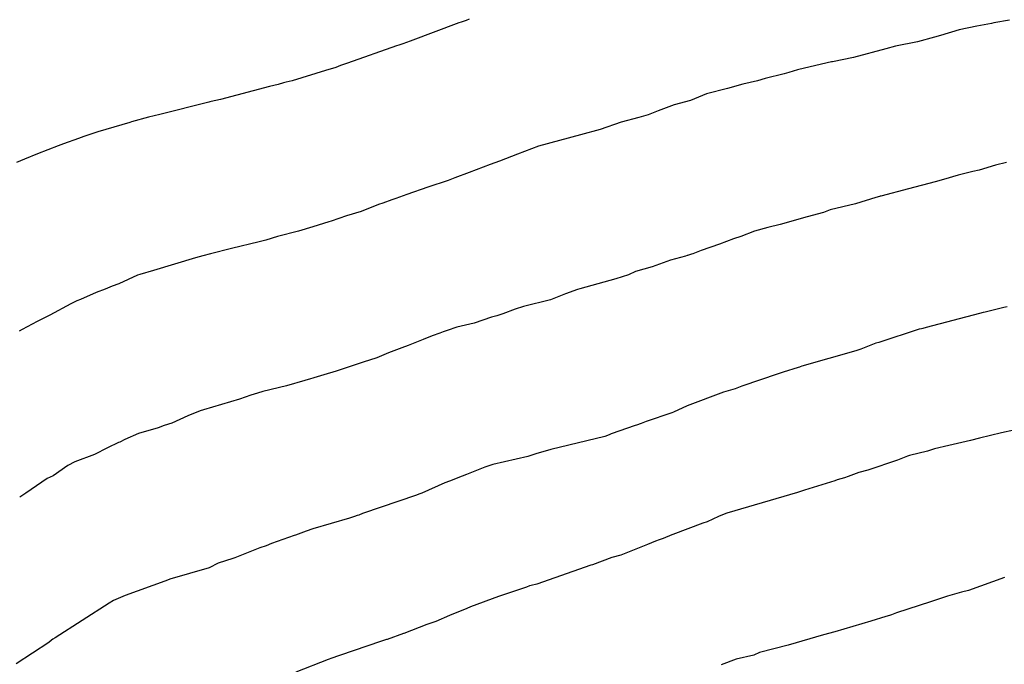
# Model space of a CAD drawing. Extents: x 158343 to 162498, y 431347 to 434500.
# Tile 198 of 220: x 159593 to 159608, y 434148 to 434158. Entities that reach past the tile are written whole.
import ezdxf

# ---------------------------------------------------------------- set-up
doc = ezdxf.new("R2010")
doc.units = 0
doc.header["$LTSCALE"] = 10
doc.header["$MEASUREMENT"] = 0
doc.layers.add('000_arcering', color=8, linetype='CONTINUOUS')
doc.layers.add('def. con-hoogtelijn (index)', color=8, linetype='CONTINUOUS')

# ---------------------------------------------------------------- blocks, each defined once
blk = doc.blocks.new('bestaande hoogtelijnen')
at = {"layer": 'def. con-hoogtelijn (index)'}
for p, q in [((-68.259, 91.501), (-69.03, 91.209)), ((-68.259, 91.501), (-69.03, 91.209)), ((-68.221, 91.513), (-68.259, 91.501)), ((-68.221, 91.513), (-68.259, 91.501)), ((-68.143, 91.541), (-68.221, 91.513)), ((-68.143, 91.541), (-68.221, 91.513)), ((-68.095, 91.559), (-68.143, 91.541)), ((-68.095, 91.559), (-68.143, 91.541)), ((-59.8, 91.493), (-60.031, 91.447)), ((-59.8, 91.493), (-60.031, 91.447)), ((-59.8, 91.493), (-60.031, 91.447)), ((-59.761, 91.501), (-59.8, 91.493)), ((-59.761, 91.501), (-59.8, 91.493)), ((-59.761, 91.501), (-59.8, 91.493)), ((-59.512, 91.546), (-59.761, 91.501)), ((-59.512, 91.546), (-59.761, 91.501)), ((-59.512, 91.546), (-59.761, 91.501)), ((-60.311, 91.393), (-60.61, 91.303)), ((-60.311, 91.393), (-60.61, 91.303)), ((-60.311, 91.393), (-60.61, 91.303)), ((-60.031, 91.447), (-60.311, 91.393)), ((-60.031, 91.447), (-60.311, 91.393)), ((-60.031, 91.447), (-60.311, 91.393)), ((-69.03, 91.209), (-69.147, 91.171)), ((-69.03, 91.209), (-69.147, 91.171)), ((-60.977, 91.198), (-61.325, 91.13)), ((-60.977, 91.198), (-61.325, 91.13)), ((-60.977, 91.198), (-61.325, 91.13)), ((-60.704, 91.277), (-60.977, 91.198)), ((-60.704, 91.277), (-60.977, 91.198)), ((-60.704, 91.277), (-60.977, 91.198)), ((-60.61, 91.303), (-60.704, 91.277)), ((-60.61, 91.303), (-60.704, 91.277)), ((-60.61, 91.303), (-60.704, 91.277)), ((-69.248, 91.137), (-70.026, 90.863)), ((-69.248, 91.137), (-70.026, 90.863)), ((-69.214, 91.15), (-69.248, 91.137)), ((-69.214, 91.15), (-69.248, 91.137)), ((-69.198, 91.155), (-69.214, 91.15)), ((-69.198, 91.155), (-69.214, 91.15)), ((-69.147, 91.171), (-69.198, 91.155)), ((-69.147, 91.171), (-69.198, 91.155)), ((-61.477, 91.088), (-61.992, 90.954)), ((-61.477, 91.088), (-61.992, 90.954)), ((-61.477, 91.088), (-61.992, 90.954)), ((-61.325, 91.13), (-61.477, 91.088)), ((-61.325, 91.13), (-61.477, 91.088)), ((-61.325, 91.13), (-61.477, 91.088)), ((-70.026, 90.863), (-70.14, 90.823)), ((-70.026, 90.863), (-70.14, 90.823)), ((-62.409, 90.867), (-62.88, 90.754)), ((-62.409, 90.867), (-62.88, 90.754)), ((-62.409, 90.867), (-62.88, 90.754)), ((-62.34, 90.881), (-62.409, 90.867)), ((-62.34, 90.881), (-62.409, 90.867)), ((-62.34, 90.881), (-62.409, 90.867)), ((-62.325, 90.884), (-62.34, 90.881)), ((-62.325, 90.884), (-62.34, 90.881)), ((-62.325, 90.884), (-62.34, 90.881)), ((-61.992, 90.954), (-62.325, 90.884)), ((-61.992, 90.954), (-62.325, 90.884)), ((-61.992, 90.954), (-62.325, 90.884)), ((-70.375, 90.743), (-70.908, 90.582)), ((-70.375, 90.743), (-70.908, 90.582)), ((-70.214, 90.794), (-70.375, 90.743)), ((-70.214, 90.794), (-70.375, 90.743)), ((-70.14, 90.823), (-70.214, 90.794)), ((-70.14, 90.823), (-70.214, 90.794)), ((-63.019, 90.712), (-63.094, 90.692)), ((-63.019, 90.712), (-63.094, 90.692)), ((-63.019, 90.712), (-63.094, 90.692)), ((-62.88, 90.754), (-63.019, 90.712)), ((-62.88, 90.754), (-63.019, 90.712)), ((-62.88, 90.754), (-63.019, 90.712)), ((-71.044, 90.55), (-71.128, 90.523)), ((-71.044, 90.55), (-71.128, 90.523)), ((-71.004, 90.559), (-71.044, 90.55)), ((-71.004, 90.559), (-71.044, 90.55)), ((-70.908, 90.582), (-71.004, 90.559)), ((-70.908, 90.582), (-71.004, 90.559)), ((-63.514, 90.581), (-63.747, 90.526)), ((-63.514, 90.581), (-63.747, 90.526)), ((-63.514, 90.581), (-63.747, 90.526)), ((-63.395, 90.616), (-63.514, 90.581)), ((-63.395, 90.616), (-63.514, 90.581)), ((-63.395, 90.616), (-63.514, 90.581)), ((-63.094, 90.692), (-63.395, 90.616)), ((-63.094, 90.692), (-63.395, 90.616)), ((-63.094, 90.692), (-63.395, 90.616)), ((-71.268, 90.49), (-72.046, 90.283)), ((-71.268, 90.49), (-72.046, 90.283)), ((-71.128, 90.523), (-71.268, 90.49)), ((-71.128, 90.523), (-71.268, 90.49)), ((-63.992, 90.46), (-64.325, 90.375)), ((-63.992, 90.46), (-64.325, 90.375)), ((-63.992, 90.46), (-64.325, 90.375)), ((-63.747, 90.526), (-63.992, 90.46)), ((-63.747, 90.526), (-63.992, 90.46)), ((-63.747, 90.526), (-63.992, 90.46)), ((-72.228, 90.243), (-73.006, 90.045)), ((-72.228, 90.243), (-73.006, 90.045)), ((-72.214, 90.247), (-72.228, 90.243)), ((-72.214, 90.247), (-72.228, 90.243)), ((-72.192, 90.252), (-72.214, 90.247)), ((-72.192, 90.252), (-72.214, 90.247)), ((-72.046, 90.283), (-72.192, 90.252)), ((-72.046, 90.283), (-72.192, 90.252)), ((-64.578, 90.271), (-64.84, 90.2)), ((-64.578, 90.271), (-64.84, 90.2)), ((-64.578, 90.271), (-64.84, 90.2)), ((-64.325, 90.375), (-64.578, 90.271)), ((-64.325, 90.375), (-64.578, 90.271)), ((-64.325, 90.375), (-64.578, 90.271)), ((-65.096, 90.104), (-65.254, 90.043)), ((-65.096, 90.104), (-65.254, 90.043)), ((-65.096, 90.104), (-65.254, 90.043)), ((-64.84, 90.2), (-65.096, 90.104)), ((-64.84, 90.2), (-65.096, 90.104)), ((-64.84, 90.2), (-65.096, 90.104)), ((-73.456, 89.928), (-73.483, 89.921)), ((-73.456, 89.928), (-73.483, 89.921)), ((-73.188, 90.005), (-73.456, 89.928)), ((-73.188, 90.005), (-73.456, 89.928)), ((-73.006, 90.045), (-73.188, 90.005)), ((-73.006, 90.045), (-73.188, 90.005)), ((-65.68, 89.926), (-66.014, 89.81)), ((-65.68, 89.926), (-66.014, 89.81)), ((-65.68, 89.926), (-66.014, 89.81)), ((-65.398, 89.999), (-65.68, 89.926)), ((-65.398, 89.999), (-65.68, 89.926)), ((-65.398, 89.999), (-65.68, 89.926)), ((-65.327, 90.02), (-65.398, 89.999)), ((-65.327, 90.02), (-65.398, 89.999)), ((-65.327, 90.02), (-65.398, 89.999)), ((-65.254, 90.043), (-65.327, 90.02)), ((-65.254, 90.043), (-65.327, 90.02)), ((-65.254, 90.043), (-65.327, 90.02)), ((-73.992, 89.769), (-74.214, 89.694)), ((-73.992, 89.769), (-74.214, 89.694)), ((-73.483, 89.921), (-73.992, 89.769)), ((-73.483, 89.921), (-73.992, 89.769)), ((-66.014, 89.81), (-66.325, 89.723)), ((-66.014, 89.81), (-66.325, 89.723)), ((-66.014, 89.81), (-66.325, 89.723)), ((-74.3, 89.664), (-74.538, 89.578)), ((-74.3, 89.664), (-74.538, 89.578)), ((-74.214, 89.694), (-74.3, 89.664)), ((-74.214, 89.694), (-74.3, 89.664)), ((-66.325, 89.723), (-66.992, 89.543)), ((-66.325, 89.723), (-66.992, 89.543)), ((-66.325, 89.723), (-66.992, 89.543)), ((-74.621, 89.546), (-74.949, 89.42)), ((-74.621, 89.546), (-74.949, 89.42)), ((-74.538, 89.578), (-74.621, 89.546)), ((-74.538, 89.578), (-74.621, 89.546)), ((-66.992, 89.543), (-67.328, 89.418)), ((-66.992, 89.543), (-67.328, 89.418)), ((-66.992, 89.543), (-67.328, 89.418)), ((-75.16, 89.337), (-75.286, 89.284)), ((-75.16, 89.337), (-75.286, 89.284)), ((-74.949, 89.42), (-75.16, 89.337)), ((-74.949, 89.42), (-75.16, 89.337)), ((-67.612, 89.302), (-67.762, 89.251)), ((-67.612, 89.302), (-67.762, 89.251)), ((-67.612, 89.302), (-67.762, 89.251)), ((-67.328, 89.418), (-67.612, 89.302)), ((-67.328, 89.418), (-67.612, 89.302)), ((-67.328, 89.418), (-67.612, 89.302)), ((-67.762, 89.251), (-68.093, 89.126)), ((-67.762, 89.251), (-68.093, 89.126)), ((-67.762, 89.251), (-68.093, 89.126)), ((-59.994, 89.163), (-60.098, 89.139)), ((-59.994, 89.163), (-60.098, 89.139)), ((-59.737, 89.241), (-59.994, 89.163)), ((-59.737, 89.241), (-59.994, 89.163)), ((-59.563, 89.285), (-59.737, 89.241)), ((-59.563, 89.285), (-59.737, 89.241)), ((-68.431, 88.999), (-68.752, 88.894)), ((-68.431, 88.999), (-68.752, 88.894)), ((-68.431, 88.999), (-68.752, 88.894)), ((-68.325, 89.04), (-68.431, 88.999)), ((-68.325, 89.04), (-68.431, 88.999)), ((-68.325, 89.04), (-68.431, 88.999)), ((-68.093, 89.126), (-68.325, 89.04)), ((-68.093, 89.126), (-68.325, 89.04)), ((-68.093, 89.126), (-68.325, 89.04)), ((-60.563, 89.012), (-60.694, 88.977)), ((-60.563, 89.012), (-60.694, 88.977)), ((-60.329, 89.08), (-60.563, 89.012)), ((-60.329, 89.08), (-60.563, 89.012)), ((-60.179, 89.117), (-60.329, 89.08)), ((-60.179, 89.117), (-60.329, 89.08)), ((-60.098, 89.139), (-60.179, 89.117)), ((-60.098, 89.139), (-60.179, 89.117)), ((-68.752, 88.894), (-69.085, 88.776)), ((-68.752, 88.894), (-69.085, 88.776)), ((-68.752, 88.894), (-69.085, 88.776)), ((-61.115, 88.863), (-61.556, 88.748)), ((-61.115, 88.863), (-61.556, 88.748)), ((-60.694, 88.977), (-61.115, 88.863)), ((-60.694, 88.977), (-61.115, 88.863)), ((-69.325, 88.689), (-69.464, 88.637)), ((-69.325, 88.689), (-69.464, 88.637)), ((-69.325, 88.689), (-69.464, 88.637)), ((-69.26, 88.711), (-69.325, 88.689)), ((-69.26, 88.711), (-69.325, 88.689)), ((-69.26, 88.711), (-69.325, 88.689)), ((-69.085, 88.776), (-69.26, 88.711)), ((-69.085, 88.776), (-69.26, 88.711)), ((-69.085, 88.776), (-69.26, 88.711)), ((-61.637, 88.73), (-61.957, 88.627)), ((-61.637, 88.73), (-61.957, 88.627)), ((-61.578, 88.743), (-61.637, 88.73)), ((-61.578, 88.743), (-61.637, 88.73)), ((-61.566, 88.746), (-61.578, 88.743)), ((-61.566, 88.746), (-61.578, 88.743)), ((-61.563, 88.747), (-61.566, 88.746)), ((-61.563, 88.747), (-61.566, 88.746)), ((-61.556, 88.748), (-61.563, 88.747)), ((-61.556, 88.748), (-61.563, 88.747)), ((-69.533, 88.615), (-69.813, 88.507)), ((-69.533, 88.615), (-69.813, 88.507)), ((-69.533, 88.615), (-69.813, 88.507)), ((-69.464, 88.637), (-69.533, 88.615)), ((-69.464, 88.637), (-69.533, 88.615)), ((-69.464, 88.637), (-69.533, 88.615)), ((-62.361, 88.531), (-62.467, 88.488)), ((-62.361, 88.531), (-62.467, 88.488)), ((-61.957, 88.627), (-62.361, 88.531)), ((-61.957, 88.627), (-62.361, 88.531)), ((-70.042, 88.438), (-70.289, 88.35)), ((-70.042, 88.438), (-70.289, 88.35)), ((-70.042, 88.438), (-70.289, 88.35)), ((-69.813, 88.507), (-70.042, 88.438)), ((-69.813, 88.507), (-70.042, 88.438)), ((-69.813, 88.507), (-70.042, 88.438)), ((-62.725, 88.422), (-63.154, 88.299)), ((-62.725, 88.422), (-63.154, 88.299)), ((-62.467, 88.488), (-62.725, 88.422)), ((-62.467, 88.488), (-62.725, 88.422)), ((-70.578, 88.26), (-70.804, 88.195)), ((-70.578, 88.26), (-70.804, 88.195)), ((-70.578, 88.26), (-70.804, 88.195)), ((-70.325, 88.339), (-70.578, 88.26)), ((-70.325, 88.339), (-70.578, 88.26)), ((-70.325, 88.339), (-70.578, 88.26)), ((-70.289, 88.35), (-70.325, 88.339)), ((-70.289, 88.35), (-70.325, 88.339)), ((-70.289, 88.35), (-70.325, 88.339)), ((-63.354, 88.252), (-63.563, 88.195)), ((-63.354, 88.252), (-63.563, 88.195)), ((-63.154, 88.299), (-63.354, 88.252)), ((-63.154, 88.299), (-63.354, 88.252)), ((-71.325, 88.05), (-71.429, 88.023)), ((-71.325, 88.05), (-71.429, 88.023)), ((-71.325, 88.05), (-71.429, 88.023)), ((-71.138, 88.106), (-71.325, 88.05)), ((-71.138, 88.106), (-71.325, 88.05)), ((-71.138, 88.106), (-71.325, 88.05)), ((-70.804, 88.195), (-71.138, 88.106)), ((-70.804, 88.195), (-71.138, 88.106)), ((-70.804, 88.195), (-71.138, 88.106)), ((-63.899, 88.069), (-64.119, 87.987)), ((-63.899, 88.069), (-64.119, 87.987)), ((-63.78, 88.106), (-63.899, 88.069)), ((-63.78, 88.106), (-63.899, 88.069)), ((-63.563, 88.195), (-63.78, 88.106)), ((-63.563, 88.195), (-63.78, 88.106)), ((-71.869, 87.919), (-72.203, 87.834)), ((-71.869, 87.919), (-72.203, 87.834)), ((-71.869, 87.919), (-72.203, 87.834)), ((-71.429, 88.023), (-71.869, 87.919)), ((-71.429, 88.023), (-71.869, 87.919)), ((-71.429, 88.023), (-71.869, 87.919)), ((-64.119, 87.987), (-64.409, 87.887)), ((-64.119, 87.987), (-64.409, 87.887)), ((-72.44, 87.767), (-73.107, 87.57)), ((-72.44, 87.767), (-73.107, 87.57)), ((-72.44, 87.767), (-73.107, 87.57)), ((-72.325, 87.8), (-72.44, 87.767)), ((-72.325, 87.8), (-72.44, 87.767)), ((-72.325, 87.8), (-72.44, 87.767)), ((-72.203, 87.834), (-72.325, 87.8)), ((-72.203, 87.834), (-72.325, 87.8)), ((-72.203, 87.834), (-72.325, 87.8)), ((-64.658, 87.795), (-64.9, 87.733)), ((-64.658, 87.795), (-64.9, 87.733)), ((-64.635, 87.805), (-64.658, 87.795)), ((-64.635, 87.805), (-64.658, 87.795)), ((-64.626, 87.808), (-64.635, 87.805)), ((-64.626, 87.808), (-64.635, 87.805)), ((-64.563, 87.828), (-64.626, 87.808)), ((-64.563, 87.828), (-64.626, 87.808)), ((-64.544, 87.835), (-64.563, 87.828)), ((-64.544, 87.835), (-64.563, 87.828)), ((-64.409, 87.887), (-64.544, 87.835)), ((-64.409, 87.887), (-64.544, 87.835)), ((-65.189, 87.626), (-65.456, 87.551)), ((-65.189, 87.626), (-65.456, 87.551)), ((-64.9, 87.733), (-65.189, 87.626)), ((-64.9, 87.733), (-65.189, 87.626)), ((-73.362, 87.492), (-73.662, 87.355)), ((-73.362, 87.492), (-73.662, 87.355)), ((-73.362, 87.492), (-73.662, 87.355)), ((-73.325, 87.504), (-73.362, 87.492)), ((-73.325, 87.504), (-73.362, 87.492)), ((-73.325, 87.504), (-73.362, 87.492)), ((-73.107, 87.57), (-73.325, 87.504)), ((-73.107, 87.57), (-73.325, 87.504)), ((-73.107, 87.57), (-73.325, 87.504)), ((-65.766, 87.433), (-66.338, 87.278)), ((-65.766, 87.433), (-66.338, 87.278)), ((-65.563, 87.5), (-65.766, 87.433)), ((-65.563, 87.5), (-65.766, 87.433)), ((-65.456, 87.551), (-65.563, 87.5)), ((-65.456, 87.551), (-65.563, 87.5)), ((-73.878, 87.271), (-74.019, 87.217)), ((-73.878, 87.271), (-74.019, 87.217)), ((-73.878, 87.271), (-74.019, 87.217)), ((-73.764, 87.318), (-73.878, 87.271)), ((-73.764, 87.318), (-73.878, 87.271)), ((-73.764, 87.318), (-73.878, 87.271)), ((-73.662, 87.355), (-73.764, 87.318)), ((-73.662, 87.355), (-73.764, 87.318)), ((-73.662, 87.355), (-73.764, 87.318)), ((-66.373, 87.265), (-66.563, 87.199)), ((-66.373, 87.265), (-66.563, 87.199)), ((-66.338, 87.278), (-66.373, 87.265)), ((-66.338, 87.278), (-66.373, 87.265)), ((-74.271, 87.109), (-74.325, 87.086)), ((-74.271, 87.109), (-74.325, 87.086)), ((-74.271, 87.109), (-74.325, 87.086)), ((-74.019, 87.217), (-74.271, 87.109)), ((-74.019, 87.217), (-74.271, 87.109)), ((-74.019, 87.217), (-74.271, 87.109)), ((-66.563, 87.199), (-66.806, 87.1)), ((-66.563, 87.199), (-66.806, 87.1)), ((-74.421, 87.038), (-74.755, 86.856)), ((-74.421, 87.038), (-74.755, 86.856)), ((-74.421, 87.038), (-74.755, 86.856)), ((-74.325, 87.086), (-74.421, 87.038)), ((-74.325, 87.086), (-74.421, 87.038)), ((-74.325, 87.086), (-74.421, 87.038)), ((-67.364, 86.954), (-67.563, 86.88)), ((-67.364, 86.954), (-67.563, 86.88)), ((-67.235, 86.998), (-67.364, 86.954)), ((-67.235, 86.998), (-67.364, 86.954)), ((-66.806, 87.1), (-67.235, 86.998)), ((-66.806, 87.1), (-67.235, 86.998)), ((-59.601, 86.981), (-59.901, 86.908)), ((-59.601, 86.981), (-59.901, 86.908)), ((-59.601, 86.981), (-59.901, 86.908)), ((-59.549, 86.993), (-59.601, 86.981)), ((-59.549, 86.993), (-59.601, 86.981)), ((-59.549, 86.993), (-59.601, 86.981)), ((-74.755, 86.856), (-74.958, 86.76)), ((-74.755, 86.856), (-74.958, 86.76)), ((-74.755, 86.856), (-74.958, 86.76)), ((-67.74, 86.824), (-68.015, 86.733)), ((-67.74, 86.824), (-68.015, 86.733)), ((-67.654, 86.845), (-67.74, 86.824)), ((-67.654, 86.845), (-67.74, 86.824)), ((-67.563, 86.88), (-67.654, 86.845)), ((-67.563, 86.88), (-67.654, 86.845)), ((-59.992, 86.887), (-60.835, 86.66)), ((-59.992, 86.887), (-60.835, 86.66)), ((-59.992, 86.887), (-60.835, 86.66)), ((-59.933, 86.901), (-59.992, 86.887)), ((-59.933, 86.901), (-59.992, 86.887)), ((-59.933, 86.901), (-59.992, 86.887)), ((-59.901, 86.908), (-59.933, 86.901)), ((-59.901, 86.908), (-59.933, 86.901)), ((-59.901, 86.908), (-59.933, 86.901)), ((-74.958, 86.76), (-75.197, 86.632)), ((-74.958, 86.76), (-75.197, 86.632)), ((-74.958, 86.76), (-75.197, 86.632)), ((-68.293, 86.669), (-68.443, 86.613)), ((-68.293, 86.669), (-68.443, 86.613)), ((-68.015, 86.733), (-68.293, 86.669)), ((-68.015, 86.733), (-68.293, 86.669)), ((-60.911, 86.642), (-60.95, 86.633)), ((-60.911, 86.642), (-60.95, 86.633)), ((-60.911, 86.642), (-60.95, 86.633)), ((-60.892, 86.647), (-60.911, 86.642)), ((-60.892, 86.647), (-60.911, 86.642)), ((-60.892, 86.647), (-60.911, 86.642)), ((-60.835, 86.66), (-60.892, 86.647)), ((-60.835, 86.66), (-60.892, 86.647)), ((-60.835, 86.66), (-60.892, 86.647)), ((-75.197, 86.632), (-75.244, 86.604)), ((-75.197, 86.632), (-75.244, 86.604)), ((-75.197, 86.632), (-75.244, 86.604)), ((-68.683, 86.53), (-68.827, 86.47)), ((-68.683, 86.53), (-68.827, 86.47)), ((-68.563, 86.574), (-68.683, 86.53)), ((-68.563, 86.574), (-68.683, 86.53)), ((-68.508, 86.593), (-68.563, 86.574)), ((-68.508, 86.593), (-68.563, 86.574)), ((-68.443, 86.613), (-68.508, 86.593)), ((-68.443, 86.613), (-68.508, 86.593)), ((-60.95, 86.633), (-61.589, 86.425)), ((-60.95, 86.633), (-61.589, 86.425)), ((-60.95, 86.633), (-61.589, 86.425)), ((-69.167, 86.337), (-69.379, 86.262)), ((-69.167, 86.337), (-69.379, 86.262)), ((-69.066, 86.377), (-69.167, 86.337)), ((-69.066, 86.377), (-69.167, 86.337)), ((-68.827, 86.47), (-69.066, 86.377)), ((-68.827, 86.47), (-69.066, 86.377)), ((-61.849, 86.329), (-61.875, 86.318)), ((-61.849, 86.329), (-61.875, 86.318)), ((-61.849, 86.329), (-61.875, 86.318)), ((-61.637, 86.414), (-61.849, 86.329)), ((-61.637, 86.414), (-61.849, 86.329)), ((-61.637, 86.414), (-61.849, 86.329)), ((-61.589, 86.425), (-61.637, 86.414)), ((-61.589, 86.425), (-61.637, 86.414)), ((-61.589, 86.425), (-61.637, 86.414)), ((-69.563, 86.18), (-69.78, 86.112)), ((-69.563, 86.18), (-69.78, 86.112)), ((-69.379, 86.262), (-69.563, 86.18)), ((-69.379, 86.262), (-69.563, 86.18)), ((-61.954, 86.292), (-62.811, 86.047)), ((-61.954, 86.292), (-62.811, 86.047)), ((-61.954, 86.292), (-62.811, 86.047)), ((-61.875, 86.318), (-61.954, 86.292)), ((-61.875, 86.318), (-61.954, 86.292)), ((-61.875, 86.318), (-61.954, 86.292)), ((-69.78, 86.112), (-70.208, 85.966)), ((-69.78, 86.112), (-70.208, 85.966)), ((-62.868, 86.027), (-63.106, 85.952)), ((-62.868, 86.027), (-63.106, 85.952)), ((-62.868, 86.027), (-63.106, 85.952)), ((-62.849, 86.033), (-62.868, 86.027)), ((-62.849, 86.033), (-62.868, 86.027)), ((-62.849, 86.033), (-62.868, 86.027)), ((-62.839, 86.037), (-62.849, 86.033)), ((-62.839, 86.037), (-62.849, 86.033)), ((-62.839, 86.037), (-62.849, 86.033)), ((-62.811, 86.047), (-62.839, 86.037)), ((-62.811, 86.047), (-62.839, 86.037)), ((-62.811, 86.047), (-62.839, 86.037)), ((-70.576, 85.858), (-70.614, 85.845)), ((-70.576, 85.858), (-70.614, 85.845)), ((-70.563, 85.862), (-70.576, 85.858)), ((-70.563, 85.862), (-70.576, 85.858)), ((-70.402, 85.911), (-70.563, 85.862)), ((-70.402, 85.911), (-70.563, 85.862)), ((-70.208, 85.966), (-70.402, 85.911)), ((-70.208, 85.966), (-70.402, 85.911)), ((-63.186, 85.927), (-63.766, 85.728)), ((-63.186, 85.927), (-63.766, 85.728)), ((-63.186, 85.927), (-63.766, 85.728)), ((-63.106, 85.952), (-63.186, 85.927)), ((-63.106, 85.952), (-63.186, 85.927)), ((-63.106, 85.952), (-63.186, 85.927)), ((-70.995, 85.736), (-71.372, 85.647)), ((-70.995, 85.736), (-71.372, 85.647)), ((-70.704, 85.822), (-70.995, 85.736)), ((-70.704, 85.822), (-70.995, 85.736)), ((-70.614, 85.845), (-70.704, 85.822)), ((-70.614, 85.845), (-70.704, 85.822)), ((-63.766, 85.728), (-63.869, 85.689)), ((-63.766, 85.728), (-63.869, 85.689)), ((-63.766, 85.728), (-63.869, 85.689)), ((-71.563, 85.589), (-71.744, 85.523)), ((-71.563, 85.589), (-71.744, 85.523)), ((-71.458, 85.618), (-71.563, 85.589)), ((-71.458, 85.618), (-71.563, 85.589)), ((-71.372, 85.647), (-71.458, 85.618)), ((-71.372, 85.647), (-71.458, 85.618)), ((-64.056, 85.634), (-64.634, 85.42)), ((-64.056, 85.634), (-64.634, 85.42)), ((-64.056, 85.634), (-64.634, 85.42)), ((-63.869, 85.689), (-64.056, 85.634)), ((-63.869, 85.689), (-64.056, 85.634)), ((-63.869, 85.689), (-64.056, 85.634)), ((-71.744, 85.523), (-72.316, 85.354)), ((-71.744, 85.523), (-72.316, 85.354)), ((-64.634, 85.42), (-64.849, 85.317)), ((-64.634, 85.42), (-64.849, 85.317)), ((-64.634, 85.42), (-64.849, 85.317)), ((-72.563, 85.259), (-72.82, 85.143)), ((-72.563, 85.259), (-72.82, 85.143)), ((-72.366, 85.338), (-72.563, 85.259)), ((-72.366, 85.338), (-72.563, 85.259)), ((-72.316, 85.354), (-72.366, 85.338)), ((-72.316, 85.354), (-72.366, 85.338)), ((-64.879, 85.304), (-65.285, 85.169)), ((-64.879, 85.304), (-65.285, 85.169)), ((-64.879, 85.304), (-65.285, 85.169)), ((-64.849, 85.317), (-64.879, 85.304)), ((-64.849, 85.317), (-64.879, 85.304)), ((-64.849, 85.317), (-64.879, 85.304)), ((-72.938, 85.107), (-73.036, 85.067)), ((-72.938, 85.107), (-73.036, 85.067)), ((-72.82, 85.143), (-72.938, 85.107)), ((-72.82, 85.143), (-72.938, 85.107)), ((-65.459, 85.104), (-65.839, 84.971)), ((-65.459, 85.104), (-65.839, 84.971)), ((-65.459, 85.104), (-65.839, 84.971)), ((-65.436, 85.113), (-65.459, 85.104)), ((-65.436, 85.113), (-65.459, 85.104)), ((-65.436, 85.113), (-65.459, 85.104)), ((-65.365, 85.139), (-65.436, 85.113)), ((-65.365, 85.139), (-65.436, 85.113)), ((-65.365, 85.139), (-65.436, 85.113)), ((-65.285, 85.169), (-65.365, 85.139)), ((-65.285, 85.169), (-65.365, 85.139)), ((-65.285, 85.169), (-65.365, 85.139)), ((-73.347, 84.977), (-73.563, 84.884)), ((-73.347, 84.977), (-73.563, 84.884)), ((-73.036, 85.067), (-73.347, 84.977)), ((-73.036, 85.067), (-73.347, 84.977)), ((-65.941, 84.93), (-66.799, 84.726)), ((-65.941, 84.93), (-66.799, 84.726)), ((-65.941, 84.93), (-66.799, 84.726)), ((-65.871, 84.959), (-65.941, 84.93)), ((-65.871, 84.959), (-65.941, 84.93)), ((-65.871, 84.959), (-65.941, 84.93)), ((-65.849, 84.968), (-65.871, 84.959)), ((-65.849, 84.968), (-65.871, 84.959)), ((-65.849, 84.968), (-65.871, 84.959)), ((-65.839, 84.971), (-65.849, 84.968)), ((-65.839, 84.971), (-65.849, 84.968)), ((-65.839, 84.971), (-65.849, 84.968)), ((-59.638, 84.988), (-59.992, 84.904)), ((-59.638, 84.988), (-59.992, 84.904)), ((-59.446, 85.031), (-59.638, 84.988)), ((-59.446, 85.031), (-59.638, 84.988)), ((-73.666, 84.835), (-73.84, 84.753)), ((-73.666, 84.835), (-73.84, 84.753)), ((-73.646, 84.843), (-73.666, 84.835)), ((-73.646, 84.843), (-73.666, 84.835)), ((-73.563, 84.884), (-73.646, 84.843)), ((-73.563, 84.884), (-73.646, 84.843)), ((-60.478, 84.789), (-60.707, 84.732)), ((-60.478, 84.789), (-60.707, 84.732)), ((-60.475, 84.789), (-60.478, 84.789)), ((-60.475, 84.789), (-60.478, 84.789)), ((-60.132, 84.866), (-60.475, 84.789)), ((-60.132, 84.866), (-60.475, 84.789)), ((-59.992, 84.904), (-60.132, 84.866)), ((-59.992, 84.904), (-60.132, 84.866)), ((-74.045, 84.643), (-74.361, 84.53)), ((-74.045, 84.643), (-74.361, 84.53)), ((-73.84, 84.753), (-74.045, 84.643)), ((-73.84, 84.753), (-74.045, 84.643)), ((-67.164, 84.613), (-67.72, 84.484)), ((-67.164, 84.613), (-67.72, 84.484)), ((-67.164, 84.613), (-67.72, 84.484)), ((-67.021, 84.663), (-67.164, 84.613)), ((-67.021, 84.663), (-67.164, 84.613)), ((-67.021, 84.663), (-67.164, 84.613)), ((-66.849, 84.706), (-67.021, 84.663)), ((-66.849, 84.706), (-67.021, 84.663)), ((-66.849, 84.706), (-67.021, 84.663)), ((-66.799, 84.726), (-66.849, 84.706)), ((-66.799, 84.726), (-66.849, 84.706)), ((-66.799, 84.726), (-66.849, 84.706)), ((-61.135, 84.617), (-61.291, 84.553)), ((-61.135, 84.617), (-61.291, 84.553)), ((-61.099, 84.631), (-61.135, 84.617)), ((-61.099, 84.631), (-61.135, 84.617)), ((-60.814, 84.698), (-61.099, 84.631)), ((-60.814, 84.698), (-61.099, 84.631)), ((-60.707, 84.732), (-60.814, 84.698)), ((-60.707, 84.732), (-60.814, 84.698)), ((-74.471, 84.47), (-74.704, 84.303)), ((-74.471, 84.47), (-74.704, 84.303)), ((-74.361, 84.53), (-74.471, 84.47)), ((-74.361, 84.53), (-74.471, 84.47)), ((-67.72, 84.484), (-67.849, 84.445)), ((-67.72, 84.484), (-67.849, 84.445)), ((-67.72, 84.484), (-67.849, 84.445)), ((-61.291, 84.553), (-61.763, 84.398)), ((-61.291, 84.553), (-61.763, 84.398)), ((-74.704, 84.303), (-74.797, 84.262)), ((-74.704, 84.303), (-74.797, 84.262)), ((-68.206, 84.302), (-68.407, 84.222)), ((-68.206, 84.302), (-68.407, 84.222)), ((-68.206, 84.302), (-68.407, 84.222)), ((-68.137, 84.325), (-68.206, 84.302)), ((-68.137, 84.325), (-68.206, 84.302)), ((-68.137, 84.325), (-68.206, 84.302)), ((-67.849, 84.445), (-68.137, 84.325)), ((-67.849, 84.445), (-68.137, 84.325)), ((-67.849, 84.445), (-68.137, 84.325)), ((-62.074, 84.295), (-62.135, 84.276)), ((-62.074, 84.295), (-62.135, 84.276)), ((-61.906, 84.357), (-62.074, 84.295)), ((-61.906, 84.357), (-62.074, 84.295)), ((-61.763, 84.398), (-61.906, 84.357)), ((-61.763, 84.398), (-61.906, 84.357)), ((-74.797, 84.262), (-75.138, 84.028)), ((-74.797, 84.262), (-75.138, 84.028)), ((-68.481, 84.195), (-68.849, 84.031)), ((-68.481, 84.195), (-68.849, 84.031)), ((-68.481, 84.195), (-68.849, 84.031)), ((-68.407, 84.222), (-68.481, 84.195)), ((-68.407, 84.222), (-68.481, 84.195)), ((-68.407, 84.222), (-68.481, 84.195)), ((-62.29, 84.228), (-62.767, 84.08)), ((-62.29, 84.228), (-62.767, 84.08)), ((-62.251, 84.241), (-62.29, 84.228)), ((-62.251, 84.241), (-62.29, 84.228)), ((-62.135, 84.276), (-62.251, 84.241)), ((-62.135, 84.276), (-62.251, 84.241)), ((-75.138, 84.028), (-75.23, 83.969)), ((-75.138, 84.028), (-75.23, 83.969)), ((-68.931, 83.997), (-69.788, 83.706)), ((-68.931, 83.997), (-69.788, 83.706)), ((-68.931, 83.997), (-69.788, 83.706)), ((-68.895, 84.013), (-68.931, 83.997)), ((-68.895, 84.013), (-68.931, 83.997)), ((-68.895, 84.013), (-68.931, 83.997)), ((-68.849, 84.031), (-68.895, 84.013)), ((-68.849, 84.031), (-68.895, 84.013)), ((-68.849, 84.031), (-68.895, 84.013)), ((-62.881, 84.04), (-64.003, 83.712)), ((-62.881, 84.04), (-64.003, 83.712)), ((-62.864, 84.046), (-62.881, 84.04)), ((-62.864, 84.046), (-62.881, 84.04)), ((-62.767, 84.08), (-62.864, 84.046)), ((-62.767, 84.08), (-62.864, 84.046)), ((-69.875, 83.674), (-69.917, 83.658)), ((-69.875, 83.674), (-69.917, 83.658)), ((-69.875, 83.674), (-69.917, 83.658)), ((-69.849, 83.682), (-69.875, 83.674)), ((-69.849, 83.682), (-69.875, 83.674)), ((-69.849, 83.682), (-69.875, 83.674)), ((-69.788, 83.706), (-69.849, 83.682)), ((-69.788, 83.706), (-69.849, 83.682)), ((-69.788, 83.706), (-69.849, 83.682)), ((-64.099, 83.676), (-64.135, 83.659)), ((-64.099, 83.676), (-64.135, 83.659)), ((-64.003, 83.712), (-64.099, 83.676)), ((-64.003, 83.712), (-64.099, 83.676)), ((-69.994, 83.633), (-70.577, 83.461)), ((-69.994, 83.633), (-70.577, 83.461)), ((-69.994, 83.633), (-70.577, 83.461)), ((-69.917, 83.658), (-69.994, 83.633)), ((-69.917, 83.658), (-69.994, 83.633)), ((-69.917, 83.658), (-69.994, 83.633)), ((-64.384, 83.553), (-64.862, 83.372)), ((-64.384, 83.553), (-64.862, 83.372)), ((-64.316, 83.576), (-64.384, 83.553)), ((-64.316, 83.576), (-64.384, 83.553)), ((-64.135, 83.659), (-64.316, 83.576)), ((-64.135, 83.659), (-64.316, 83.576)), ((-70.873, 83.359), (-71.234, 83.228)), ((-70.873, 83.359), (-71.234, 83.228)), ((-70.873, 83.359), (-71.234, 83.228)), ((-70.855, 83.365), (-70.873, 83.359)), ((-70.855, 83.365), (-70.873, 83.359)), ((-70.855, 83.365), (-70.873, 83.359)), ((-70.683, 83.424), (-70.855, 83.365)), ((-70.683, 83.424), (-70.855, 83.365)), ((-70.683, 83.424), (-70.855, 83.365)), ((-70.577, 83.461), (-70.683, 83.424)), ((-70.577, 83.461), (-70.683, 83.424)), ((-70.577, 83.461), (-70.683, 83.424)), ((-64.874, 83.368), (-65.014, 83.31)), ((-64.874, 83.368), (-65.014, 83.31)), ((-64.862, 83.372), (-64.874, 83.368)), ((-64.862, 83.372), (-64.874, 83.368)), ((-71.234, 83.228), (-71.32, 83.195)), ((-71.234, 83.228), (-71.32, 83.195)), ((-71.234, 83.228), (-71.32, 83.195)), ((-65.265, 83.216), (-65.689, 83.043)), ((-65.265, 83.216), (-65.689, 83.043)), ((-65.135, 83.267), (-65.265, 83.216)), ((-65.135, 83.267), (-65.265, 83.216)), ((-65.077, 83.288), (-65.135, 83.267)), ((-65.077, 83.288), (-65.135, 83.267)), ((-65.014, 83.31), (-65.077, 83.288)), ((-65.014, 83.31), (-65.077, 83.288)), ((-71.42, 83.161), (-71.816, 83.005)), ((-71.42, 83.161), (-71.816, 83.005)), ((-71.42, 83.161), (-71.816, 83.005)), ((-71.32, 83.195), (-71.42, 83.161)), ((-71.32, 83.195), (-71.42, 83.161)), ((-71.32, 83.195), (-71.42, 83.161)), ((-65.689, 83.043), (-65.832, 83.009)), ((-65.689, 83.043), (-65.832, 83.009)), ((-72.084, 82.92), (-72.227, 82.844)), ((-72.084, 82.92), (-72.227, 82.844)), ((-72.084, 82.92), (-72.227, 82.844)), ((-71.849, 82.991), (-72.084, 82.92)), ((-71.849, 82.991), (-72.084, 82.92)), ((-71.849, 82.991), (-72.084, 82.92)), ((-71.816, 83.005), (-71.849, 82.991)), ((-71.816, 83.005), (-71.849, 82.991)), ((-71.816, 83.005), (-71.849, 82.991)), ((-66.163, 82.886), (-67.021, 82.584)), ((-66.163, 82.886), (-67.021, 82.584)), ((-66.135, 82.893), (-66.163, 82.886)), ((-66.135, 82.893), (-66.163, 82.886)), ((-65.832, 83.009), (-66.135, 82.893)), ((-65.832, 83.009), (-66.135, 82.893)), ((-72.227, 82.844), (-72.849, 82.664)), ((-72.227, 82.844), (-72.849, 82.664)), ((-72.227, 82.844), (-72.849, 82.664)), ((-72.928, 82.63), (-73.559, 82.405)), ((-72.928, 82.63), (-73.559, 82.405)), ((-72.928, 82.63), (-73.559, 82.405)), ((-72.889, 82.649), (-72.928, 82.63)), ((-72.889, 82.649), (-72.928, 82.63)), ((-72.889, 82.649), (-72.928, 82.63)), ((-72.849, 82.664), (-72.889, 82.649)), ((-72.849, 82.664), (-72.889, 82.649)), ((-72.849, 82.664), (-72.889, 82.649)), ((-67.021, 82.584), (-67.113, 82.562)), ((-67.021, 82.584), (-67.113, 82.562)), ((-59.592, 82.69), (-60.163, 82.486)), ((-59.592, 82.69), (-60.163, 82.486)), ((-59.592, 82.69), (-60.163, 82.486)), ((-67.183, 82.536), (-67.596, 82.399)), ((-67.183, 82.536), (-67.596, 82.399)), ((-67.135, 82.556), (-67.183, 82.536)), ((-67.135, 82.556), (-67.183, 82.536)), ((-67.113, 82.562), (-67.135, 82.556)), ((-67.113, 82.562), (-67.135, 82.556)), ((-60.278, 82.457), (-60.498, 82.392)), ((-60.278, 82.457), (-60.498, 82.392)), ((-60.278, 82.457), (-60.498, 82.392)), ((-60.163, 82.486), (-60.278, 82.457)), ((-60.163, 82.486), (-60.278, 82.457)), ((-60.163, 82.486), (-60.278, 82.457)), ((-73.812, 82.285), (-74.669, 81.734)), ((-73.812, 82.285), (-74.669, 81.734)), ((-73.812, 82.285), (-74.669, 81.734)), ((-73.745, 82.323), (-73.812, 82.285)), ((-73.745, 82.323), (-73.812, 82.285)), ((-73.745, 82.323), (-73.812, 82.285)), ((-73.559, 82.405), (-73.745, 82.323)), ((-73.559, 82.405), (-73.745, 82.323)), ((-73.559, 82.405), (-73.745, 82.323)), ((-67.63, 82.386), (-68.073, 82.223)), ((-67.63, 82.386), (-68.073, 82.223)), ((-67.596, 82.399), (-67.63, 82.386)), ((-67.596, 82.399), (-67.63, 82.386)), ((-60.767, 82.304), (-61.306, 82.127)), ((-60.767, 82.304), (-61.306, 82.127)), ((-60.767, 82.304), (-61.306, 82.127)), ((-60.531, 82.382), (-60.767, 82.304)), ((-60.531, 82.382), (-60.767, 82.304)), ((-60.531, 82.382), (-60.767, 82.304)), ((-60.498, 82.392), (-60.531, 82.382)), ((-60.498, 82.392), (-60.531, 82.382)), ((-60.498, 82.392), (-60.531, 82.382)), ((-68.135, 82.196), (-68.408, 82.085)), ((-68.135, 82.196), (-68.408, 82.085)), ((-68.073, 82.223), (-68.135, 82.196)), ((-68.073, 82.223), (-68.135, 82.196)), ((-61.306, 82.127), (-61.39, 82.097)), ((-61.306, 82.127), (-61.39, 82.097)), ((-61.306, 82.127), (-61.39, 82.097)), ((-68.627, 81.994), (-68.77, 81.945)), ((-68.627, 81.994), (-68.77, 81.945)), ((-68.408, 82.085), (-68.627, 81.994)), ((-68.408, 82.085), (-68.627, 81.994)), ((-61.717, 81.995), (-62.288, 81.826)), ((-61.717, 81.995), (-62.288, 81.826)), ((-61.717, 81.995), (-62.288, 81.826)), ((-61.478, 82.069), (-61.717, 81.995)), ((-61.478, 82.069), (-61.717, 81.995)), ((-61.478, 82.069), (-61.717, 81.995)), ((-61.42, 82.087), (-61.478, 82.069)), ((-61.42, 82.087), (-61.478, 82.069)), ((-61.42, 82.087), (-61.478, 82.069)), ((-61.39, 82.097), (-61.42, 82.087)), ((-61.39, 82.097), (-61.42, 82.087)), ((-61.39, 82.097), (-61.42, 82.087)), ((-69.139, 81.802), (-69.396, 81.708)), ((-69.139, 81.802), (-69.396, 81.708)), ((-69.135, 81.803), (-69.139, 81.802)), ((-69.135, 81.803), (-69.139, 81.802)), ((-68.77, 81.945), (-69.135, 81.803)), ((-68.77, 81.945), (-69.135, 81.803)), ((-62.288, 81.826), (-62.466, 81.779)), ((-62.288, 81.826), (-62.466, 81.779)), ((-62.288, 81.826), (-62.466, 81.779)), ((-74.772, 81.656), (-75.292, 81.319)), ((-74.772, 81.656), (-75.292, 81.319)), ((-74.772, 81.656), (-75.292, 81.319)), ((-74.729, 81.693), (-74.772, 81.656)), ((-74.729, 81.693), (-74.772, 81.656)), ((-74.729, 81.693), (-74.772, 81.656)), ((-74.706, 81.709), (-74.729, 81.693)), ((-74.706, 81.709), (-74.729, 81.693)), ((-74.706, 81.709), (-74.729, 81.693)), ((-74.669, 81.734), (-74.706, 81.709)), ((-74.669, 81.734), (-74.706, 81.709)), ((-74.669, 81.734), (-74.706, 81.709)), ((-69.506, 81.676), (-70.141, 81.454)), ((-69.506, 81.676), (-70.141, 81.454)), ((-69.409, 81.704), (-69.506, 81.676)), ((-69.409, 81.704), (-69.506, 81.676)), ((-69.396, 81.708), (-69.409, 81.704)), ((-69.396, 81.708), (-69.409, 81.704)), ((-62.466, 81.779), (-63.027, 81.615)), ((-62.466, 81.779), (-63.027, 81.615)), ((-62.466, 81.779), (-63.027, 81.615)), ((-63.483, 81.499), (-63.573, 81.457)), ((-63.483, 81.499), (-63.573, 81.457)), ((-63.483, 81.499), (-63.573, 81.457)), ((-63.027, 81.615), (-63.483, 81.499)), ((-63.027, 81.615), (-63.483, 81.499)), ((-63.027, 81.615), (-63.483, 81.499)), ((-70.336, 81.387), (-70.851, 81.186)), ((-70.336, 81.387), (-70.851, 81.186)), ((-70.276, 81.409), (-70.336, 81.387)), ((-70.276, 81.409), (-70.336, 81.387)), ((-70.17, 81.444), (-70.276, 81.409)), ((-70.17, 81.444), (-70.276, 81.409)), ((-70.141, 81.454), (-70.17, 81.444)), ((-70.141, 81.454), (-70.17, 81.444)), ((-63.854, 81.395), (-64.093, 81.304)), ((-63.854, 81.395), (-64.093, 81.304)), ((-63.854, 81.395), (-64.093, 81.304)), ((-63.573, 81.457), (-63.854, 81.395)), ((-63.573, 81.457), (-63.854, 81.395)), ((-63.573, 81.457), (-63.854, 81.395))]:
    blk.add_line(p, q, dxfattribs=at)

msp = doc.modelspace()

# ---------------------------------------------------------------- block references
at = {"layer": '000_arcering'}
msp.add_blockref('bestaande hoogtelijnen', (159667.804, 434066.432), dxfattribs=at)

doc.saveas('drawing.dxf')
